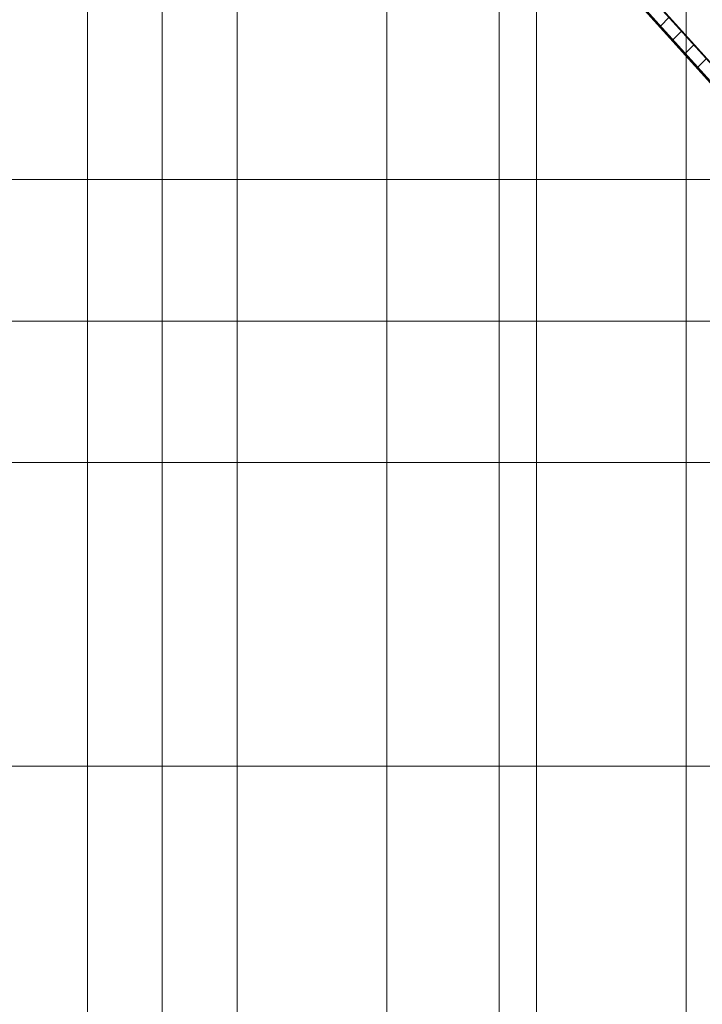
# Model space of a CAD drawing. Header units: millimetres. Extents: x -135639 to 224623, y -383017 to -59102.
# Tile 8 of 256: x 22163 to 38582, y -359344 to -335672. Entities that reach past the tile are written whole.
import ezdxf

# ---------------------------------------------------------------- set-up
doc = ezdxf.new("R2010")
doc.units = ezdxf.units.MM
doc.linetypes.add('Линия сетки', pattern=[25, 20, -2.5, 0, -2.5])
for name, color, linetype, lineweight in [('A-200-M_WALL', 7, 'Continuous', 18), ('A-200-M_WALL_EXT', 7, 'Continuous', 18), ('A-200-M_WALL_INT', 7, 'Continuous', 18), ('A-200-M_WALL_PAT', 7, 'Continuous', 40), ('Z-030-M_GRID', 7, 'Continuous', 9)]:
    doc.layers.add(name, color=color, linetype=linetype, lineweight=lineweight)

# ---------------------------------------------------------------- blocks, each defined once
blk = doc.blocks.new('135_SLK_GD_AR_rvt-1-B2_-11_400_')
at = {"layer": 'A-200-M_WALL_INT', "color": 253, "lineweight": 40, "true_color": 0xaaaaaa}
for p, q in [((36653, 36824), (50599, 21390)), ((50599, 21393), (36655, 36825))]:
    blk.add_line(p, q, dxfattribs=at)
blk = doc.blocks.new('135_SLK_GD_KR_rvt-1-B2_-11_400_')
at = {"layer": 'A-200-M_WALL_PAT', "lineweight": 9, "true_color": 0xaaaaaa}
h = blk.add_hatch(dxfattribs=at)
h.set_pattern_fill('FP_5', color=253, style=0, pattern_type=2)
h.set_pattern_definition([(45, (0, 0), (-628.618, 628.618), []), (45, (628.6, 0), (-628.618, 628.618), [1111.25, -222.25, 6.706, -215.544])])
h.paths.add_polyline_path([(57700, 13084), (57700, 13531), (15667, 60050), (15262, 60050), (57569, 13228)])
at = {"layer": 'A-200-M_WALL', "color": 253, "lineweight": 40, "true_color": 0xaaaaaa}
for p, q in [((15255, 60043), (57693, 13077)), ((15258, 60046), (57696, 13079)), ((15261, 60049), (57699, 13082)), ((15262, 60050), (57700, 13084)), ((57700, 13084), (15262, 60050))]:
    blk.add_line(p, q, dxfattribs=at)
at = {"layer": 'A-200-M_WALL_EXT', "color": 253, "lineweight": 40, "true_color": 0xaaaaaa}
for p, q in [((15248, 60037), (57685, 13070)), ((50599, 21390), (15667, 60050))]:
    blk.add_line(p, q, dxfattribs=at)
blk = doc.blocks.new('-2 этаж')
at = {"layer": 'Z-030-M_GRID', "color": 253, "linetype": 'Линия сетки', "true_color": 0xaaaaaa}
for p, q in [((291442.3, -369626.4), (291442.3, -260675.4)), ((293242.3, -369628.3), (293242.3, -260675.3)), ((295042.3, -369626.2), (295042.3, -260675.2)), ((298642.3, -369625.9), (298642.3, -260675)), ((301342.3, -369628.3), (301342.3, -260674.8)), ((302242.3, -367085.7), (302242.3, -260674.7)), ((305842.3, -369625.5), (305842.3, -260674.5)), ((415042.3, -327727.3), (255412.6, -327727.3)), ((415042.6, -331127.3), (255412.8, -331127.3)), ((415042.8, -334527.3), (255413, -334527.3)), ((415043.2, -341827.3), (255413.4, -341827.3))]:
    blk.add_line(p, q, dxfattribs=at)
at = {"lineweight": 5}
for name in ['135_SLK_GD_KR_rvt-1-B2_-11_400_', '135_SLK_GD_AR_rvt-1-B2_-11_400_']:
    blk.add_blockref(name, (259092.3, -349927.3), dxfattribs=at)

msp = doc.modelspace()

# ---------------------------------------------------------------- block references
at = {"color": 0}
msp.add_blockref('-2 этаж', (-267648, -11789), dxfattribs=at)

doc.saveas('drawing.dxf')
